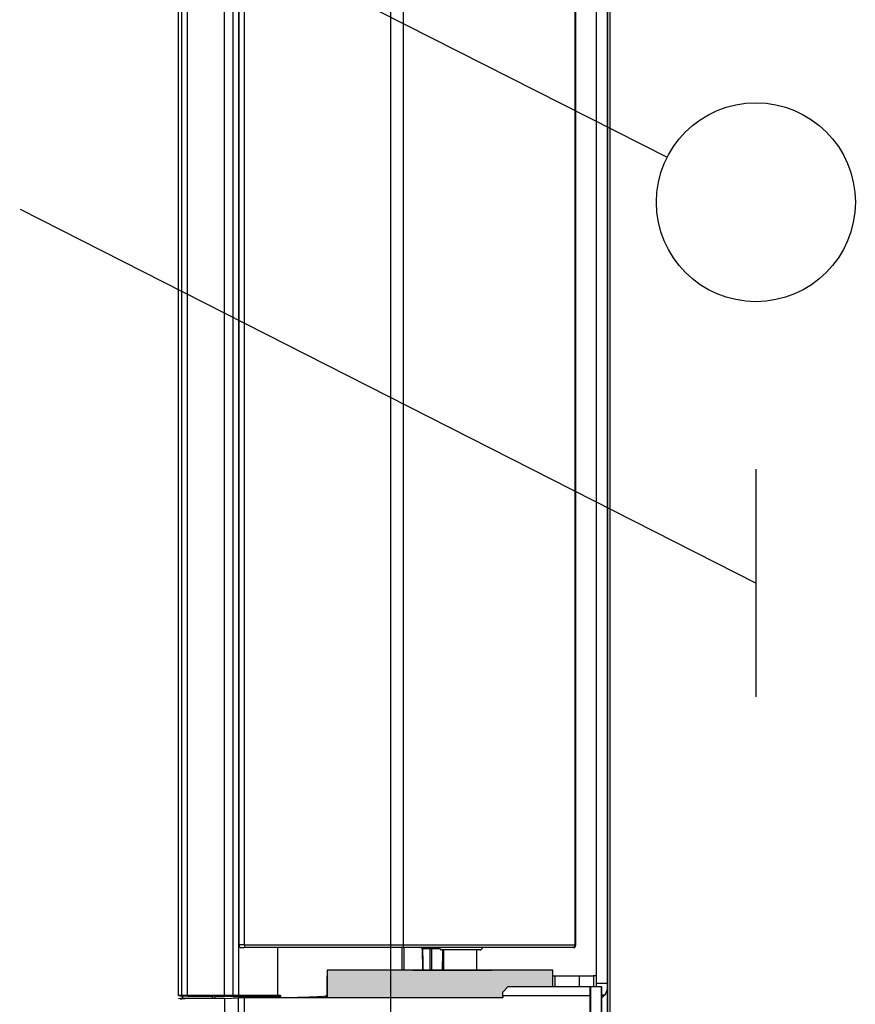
# Model space of a CAD drawing. Header units: millimetres. Extents: x 70863 to 97198, y -18528 to 3008.
# Tile 76 of 148: x 86874 to 86889, y -6634 to -6616. Entities that reach past the tile are written whole.
import ezdxf

# ---------------------------------------------------------------- set-up
doc = ezdxf.new("R2010")
doc.units = ezdxf.units.MM
doc.layers.add('el_symbole', color=70, linetype='Continuous')
doc.layers.add('wod-kan-hvac', color=3, linetype='Continuous')

# ---------------------------------------------------------------- blocks, each defined once
blk = doc.blocks.new('wypust_230VV')
at = {"color": 0}
for p, q in [((21.107, 6.726), (14.321, -6.643)), ((28.022, 6.733), (22.053, -5.027)), ((45.002, 0), (0, 0)), ((12.254, -6.643), (16.388, -6.643))]:
    blk.add_line(p, q, dxfattribs=at)
blk.add_circle((21.235, -6.637), 1.806, dxfattribs=at)
blk = doc.blocks.new('PY3_panel')
at = {"linetype": 'ByBlock'}
blk.add_hatch(color=0, dxfattribs=at).paths.add_polyline_path([(62.61, 126.31), (62.61, 127.33), (63.63, 128.34), (71.73, 128.34), (71.73, 131.3), (60.55, 131.3), (46.31, 131.3), (30.73, 131.3), (30.73, 130.27), (30.73, 126.31)], flags=0)
at = {"color": 0, "linetype": 'ByBlock', "lineweight": 25}
for p, q in [((81.61, 557.14), (81.61, 78.51)), ((81.63, 557.12), (81.63, 78.53)), ((82.15, 78.53), (82.15, 557.12)), ((3.72, 126.68), (3.72, 508.97)), ((4.32, 126.68), (4.32, 508.97)), ((5.34, 126.68), (5.34, 508.97)), ((12.1, 126.68), (12.1, 508.97)), ((13.69, 126.68), (13.69, 508.97)), ((14.68, 126.68), (14.68, 508.97)), ((79.57, 506.8), (79.57, 128.86)), ((14.69, 499.75), (14.69, 135.91)), ((15.71, 135.91), (15.71, 499.75)), ((44.53, 499.75), (44.53, 135.91)), ((75.69, 499.75), (75.69, 135.91)), ((75.89, 135.91), (75.89, 499.75)), ((15.71, 135.91), (14.69, 135.91)), ((15.71, 135.91), (15.71, 135.4)), ((15.71, 135.91), (44.53, 135.91)), ((44.53, 135.91), (44.53, 135.4)), ((44.53, 135.91), (75.69, 135.91)), ((75.69, 135.91), (75.68, 135.81)), ((75.89, 135.91), (75.69, 135.91)), ((15.2, 135.4), (15.71, 135.4)), ((44.53, 135.4), (15.71, 135.4)), ((21.8, 126.68), (21.8, 135.4)), ((44.34, 131.3), (44.34, 135.4)), ((75.38, 135.4), (44.53, 135.4)), ((44.72, 131.3), (44.72, 135.4)), ((47.93, 135.4), (47.96, 135.39)), ((47.96, 135.39), (47.98, 135.38)), ((47.96, 135.3), (47.98, 135.26)), ((47.98, 135.38), (48.01, 135.36)), ((47.99, 135.19), (48.04, 131.3)), ((48.01, 135.36), (48.03, 135.34)), ((48.03, 135.34), (48.04, 135.31)), ((48.04, 135.31), (48.06, 135.27)), ((48.06, 135.27), (48.06, 135.23)), ((48.06, 135.23), (48.07, 135.19)), ((49.44, 135.19), (48.07, 135.19)), ((48.07, 135.19), (48.07, 134.78)), ((48.07, 134.78), (48.09, 133.14)), ((49.34, 135.4), (49.36, 135.39)), ((49.36, 135.39), (49.38, 135.38)), ((49.38, 135.38), (49.4, 135.36)), ((49.4, 135.36), (49.41, 135.34)), ((49.41, 135.34), (49.42, 135.31)), ((49.42, 135.31), (49.43, 135.27)), ((49.43, 135.27), (49.44, 135.23)), ((49.43, 131.3), (49.44, 135.19)), ((49.44, 135.23), (49.44, 135.19)), ((49.71, 135.19), (49.7, 131.3)), ((51.2, 135.19), (49.71, 135.19)), ((58.46, 134.99), (51.44, 134.99)), ((51.89, 134.58), (51.88, 132.94)), ((51.89, 134.99), (51.89, 134.58)), ((54.22, 135.4), (54.22, 135.36)), ((54.41, 135.4), (54.41, 135.36)), ((55.82, 135.36), (55.82, 135.4)), ((57.92, 131.3), (57.94, 134.99)), ((58.55, 134.99), (58.46, 134.99)), ((58.58, 135), (58.55, 134.99)), ((75.44, 135.41), (75.38, 135.4)), ((75.49, 135.43), (75.44, 135.41)), ((75.55, 135.48), (75.49, 135.43)), ((75.6, 135.55), (75.55, 135.48)), ((75.63, 135.62), (75.6, 135.55)), ((75.66, 135.71), (75.63, 135.62)), ((75.68, 135.81), (75.66, 135.71)), ((48.09, 133.14), (48.11, 131.3)), ((51.88, 132.94), (51.87, 131.3)), ((46.31, 131.3), (60.55, 131.3)), ((30.73, 126.31), (30.73, 130.27)), ((71.73, 130.27), (72.09, 130.27)), ((72.09, 130.27), (72.09, 128.34)), ((72.09, 130.27), (76.49, 130.27)), ((76.49, 130.27), (76.49, 128.34)), ((76.49, 130.27), (79.07, 130.27)), ((79.07, 130.27), (79.07, 128.32)), ((79.57, 130.27), (79.07, 130.27)), ((81.61, 128.86), (79.57, 128.86)), ((62.61, 127.33), (63.63, 128.34)), ((62.61, 126.64), (62.61, 127.33)), ((63.63, 128.34), (78.46, 128.34)), ((78.46, 128.34), (78.41, 126.64)), ((78.46, 128.34), (78.54, 128.32)), ((78.54, 128.32), (78.54, 75.44)), ((78.54, 128.32), (80.49, 128.32)), ((80.49, 128.32), (80.49, 123.53)), ((80.54, 128.3), (80.49, 128.32)), ((80.54, 128.3), (80.54, 123.7)), ((3.72, 126.68), (4.3, 126.59)), ((4.32, 126.68), (3.72, 126.68)), ((3.73, 126.17), (4.11, 126.21)), ((4.11, 126.21), (4.11, 126.05)), ((4.11, 126.21), (8.64, 126.21)), ((4.11, 126.05), (4.32, 126.11)), ((4.32, 126.68), (4.3, 126.59)), ((5.34, 126.68), (4.32, 126.68)), ((4.54, 126.21), (4.54, 126.58)), ((12.1, 126.68), (5.34, 126.68)), ((5.34, 126.68), (5.34, 126.58)), ((5.34, 126.58), (9.87, 126.58)), ((12.1, 126.13), (5.34, 126.13)), ((8.64, 126.21), (8.64, 126.13)), ((9.9, 126.59), (9.87, 126.58)), ((9.87, 126.58), (9.87, 126.13)), ((9.9, 126.59), (9.9, 126.13)), ((10.41, 126.59), (12.1, 126.59)), ((10.41, 126.13), (10.41, 126.59)), ((13.69, 126.68), (12.1, 126.68)), ((12.1, 126.59), (12.1, 126.68)), ((12.1, 126.59), (13.68, 126.54)), ((12.1, 126.13), (14.65, 126.3)), ((12.1, 126.13), (12.1, 6.92)), ((13.69, 126.68), (13.68, 126.54)), ((14.68, 126.68), (13.69, 126.68)), ((14.65, 9.46), (14.65, 126.3)), ((14.68, 126.68), (14.68, 126.67)), ((21.8, 126.68), (14.68, 126.68)), ((15.31, 126.54), (14.68, 126.67)), ((15.31, 126.54), (21.97, 126.54)), ((15.64, 126.31), (15.64, 9.46)), ((15.64, 126.31), (62.61, 126.31)), ((21.97, 126.54), (22.26, 126.68)), ((21.97, 126.31), (21.97, 126.54)), ((22.26, 126.68), (22.26, 126.33)), ((30.73, 126.62), (30.47, 126.62)), ((62.61, 126.64), (62.61, 126.31)), ((78.41, 126.64), (62.61, 126.64)), ((78.41, 126.64), (78.41, 75.44)), ((80.54, 126.81), (81.12, 126.81)), ((80.54, 126.73), (81.05, 126.73))]:
    blk.add_line(p, q, dxfattribs=at)
at = {"color": 0, "linetype": 'ByBlock'}
for p, q in [((71.73, 131.3), (30.73, 131.3)), ((30.73, 131.3), (30.73, 126.31)), ((71.73, 131.3), (30.73, 131.3)), ((30.73, 131.3), (30.73, 126.31)), ((71.73, 128.34), (71.73, 131.3)), ((71.73, 128.34), (71.73, 131.3)), ((62.61, 127.33), (63.63, 128.34)), ((62.61, 127.33), (63.63, 128.34)), ((62.61, 126.31), (62.61, 127.33)), ((62.61, 126.31), (62.61, 127.33)), ((63.63, 128.34), (71.73, 128.34)), ((63.63, 128.34), (71.73, 128.34)), ((30.73, 126.31), (62.61, 126.31)), ((30.73, 126.31), (62.61, 126.31))]:
    blk.add_line(p, q, dxfattribs=at)
at = {"color": 0, "linetype": 'ByBlock', "lineweight": 25}
for centre, radius, start, end in [((15.2, 135.91), 0.512, 180, 270), ((75.38, 135.91), 0.512, 270, 0), ((47.79, 135.19), 0.205, 0.7586, 89.9957), ((49.9, 135.21), 0.189, 96.1823, 184.6817), ((58.46, 135.5), 0.512, 270, 348.463)]:
    blk.add_arc(centre, radius, start, end, dxfattribs=at)
for centre, major_axis, ratio, start_param, end_param in [((56.32, 421.88), (5.09, 712.36), 0.004004, 1.985325, 1.990991), ((79.6, 128.86), (0, 2.05), 0.017455, 1.570796, 1.837179), ((79.59, 128.17), (1.45, -1.45), 0.999695, 5.980907, 6.906456), ((79.61, 128.15), (1.45, -1.45), 0.999695, 5.969117, 6.850928), ((5.34, 126.11), (1.02, 0), 0.017455, 1.570796, 3.089233), ((10.41, 126.59), (0.512, 0), 0.008727, 1.570796, 3.124139), ((15.64, 126.29), (1.02, 0), 0.017455, 1.570796, 2.879793), ((21.8, 126.49), (22.55, 0), 0.008727, 1.550387, 1.570796)]:
    blk.add_ellipse(centre, major_axis=major_axis, ratio=ratio, start_param=start_param, end_param=end_param, dxfattribs=at)
for points, knots in [([(49.44, 135.19), (49.46, 135.19), (49.5, 135.19), (49.58, 135.19), (49.64, 135.19), (49.68, 135.19), (49.7, 135.19), (49.71, 135.19)], [0, 0, 0, 0, 0.229708, 0.459405, 0.689092, 0.918785, 1, 1, 1, 1]), ([(51.34, 135.4), (51.32, 135.39), (51.28, 135.39), (51.23, 135.36), (51.2, 135.31), (51.18, 135.26), (51.19, 135.22), (51.2, 135.2), (51.2, 135.19)], [0, 0, 0, 0, 0.1991, 0.398659, 0.587203, 0.762818, 0.942507, 1, 1, 1, 1]), ([(51.2, 135.19), (51.22, 135.16), (51.25, 135.09), (51.33, 135.01), (51.4, 134.99), (51.44, 134.99), (51.44, 134.99)], [0, 0, 0, 0, 0.243164, 0.60016, 0.963688, 1, 1, 1, 1]), ([(4.3, 126.59), (4.32, 126.58), (4.34, 126.58), (4.38, 126.58), (4.4, 126.58), (4.46, 126.58), (4.5, 126.58), (4.54, 126.58)], [0, 0, 0, 0, 0.25, 0.25, 0.5, 0.5, 1, 1, 1, 1]), ([(22.26, 126.33), (23.68, 126.34), (25.07, 126.36), (27.13, 126.43), (27.82, 126.45), (29.16, 126.52), (29.82, 126.56), (30.47, 126.62)], [0, 0, 0, 0, 0.5, 0.5, 0.75, 0.75, 1, 1, 1, 1]), ([(30.46, 126.58), (30.46, 126.58), (30.46, 126.55), (30.45, 126.46), (30.45, 126.37), (30.46, 126.32), (30.46, 126.31)], [0, 0, 0, 0, 0.001599, 0.319701, 0.922236, 1, 1, 1, 1]), ([(30.58, 126.31), (30.58, 126.33), (30.54, 126.38), (30.51, 126.48), (30.48, 126.56), (30.47, 126.58)], [0, 0, 0, 0, 0.206465, 0.771603, 1, 1, 1, 1])]:
    blk.add_open_spline(points, degree=3, knots=knots, dxfattribs=at)
for points in [[(5.34, 126.58), (5.07, 126.58), (4.81, 126.58), (4.54, 126.58)], [(13.68, 126.54), (13.8, 126.54), (13.92, 126.54), (14.03, 126.54)], [(14.03, 126.54), (14.14, 126.54), (14.25, 126.54), (14.35, 126.54)], [(14.35, 126.54), (14.46, 126.54), (14.57, 126.54), (14.68, 126.54)], [(14.68, 126.54), (14.77, 126.54), (14.87, 126.54), (14.96, 126.54)], [(14.96, 126.54), (15.08, 126.54), (15.19, 126.54), (15.31, 126.54)], [(30.46, 126.58), (30.46, 126.58), (30.47, 126.58), (30.47, 126.58)], [(30.47, 126.58), (30.47, 126.59), (30.47, 126.6), (30.47, 126.62)]]:
    blk.add_open_spline(points, degree=3, dxfattribs=at)

msp = doc.modelspace()

# ---------------------------------------------------------------- block references
at = {"layer": 'el_symbole', "rotation": 90}
msp.add_blockref('wypust_230VV', (86880.624, -6641.04), dxfattribs=at)
at = {"layer": 'wod-kan-hvac', "color": 96, "xscale": 0.09999999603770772, "yscale": 0.09999999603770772, "zscale": 0.09999999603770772}
msp.add_blockref('PY3_panel', (86876.402, -6646.876, 1268.675), dxfattribs=at)

doc.saveas('drawing.dxf')
